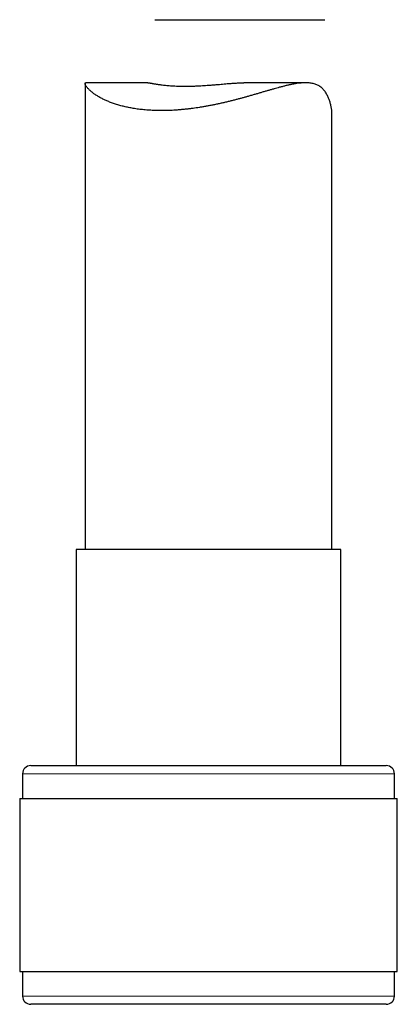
# Model space of a CAD drawing. Header units: millimetres. Extents: x 8 to 869, y 12 to 812.
# Tile 211 of 230: x 684 to 706, y 493 to 553. Entities that reach past the tile are written whole.
import ezdxf

# ---------------------------------------------------------------- set-up
doc = ezdxf.new("R2010")
doc.units = ezdxf.units.MM

msp = doc.modelspace()

# ---------------------------------------------------------------- linework, layer by layer
at = {"color": 7, "linetype": 'Continuous', "lineweight": 30}
for p, q in [((691.741, 552.635), (702.07, 552.635)), ((687.497, 548.749), (687.497, 520.44)), ((691.306, 548.802), (687.551, 548.802)), ((700.907, 548.802), (697.152, 548.802)), ((702.497, 520.44), (702.497, 546.917)), ((686.947, 520.44), (686.947, 507.317)), ((691.928, 520.44), (686.947, 520.44)), ((703.047, 520.44), (691.928, 520.44)), ((703.047, 507.317), (703.047, 520.44)), ((684.197, 507.317), (690.879, 507.317)), ((690.879, 507.317), (705.797, 507.317)), ((683.697, 506.817), (683.697, 505.317)), ((706.297, 505.317), (706.297, 506.817)), ((683.522, 505.317), (683.522, 494.817)), ((683.522, 505.317), (690.622, 505.317)), ((690.622, 505.317), (706.472, 505.317)), ((706.472, 494.817), (706.472, 505.317)), ((683.522, 494.817), (690.622, 494.817)), ((683.697, 494.817), (683.697, 493.317)), ((690.622, 494.817), (706.472, 494.817)), ((706.297, 493.317), (706.297, 494.817)), ((705.797, 492.817), (684.197, 492.817))]:
    msp.add_line(p, q, dxfattribs=at)
at = {"color": 252, "linetype": 'Continuous', "lineweight": 0}
for p, q in [((690.689, 506.817), (683.697, 506.817)), ((706.297, 506.817), (690.689, 506.817)), ((683.697, 493.317), (706.297, 493.317))]:
    msp.add_line(p, q, dxfattribs=at)
at = {"color": 7, "linetype": 'Continuous', "lineweight": 30}
for centre, start, end in [((684.197, 506.817), 90, 180), ((705.797, 506.817), 360, 90), ((684.197, 493.317), 180, 270), ((705.797, 493.317), 270, 0)]:
    msp.add_arc(centre, 0.5, start, end, dxfattribs=at)
for points, knots in [([(702.497, 546.917), (702.497, 546.946), (702.496, 547.005), (702.489, 547.1), (702.477, 547.2), (702.461, 547.304), (702.44, 547.409), (702.414, 547.516), (702.384, 547.624), (702.35, 547.728), (702.313, 547.829), (702.271, 547.928), (702.224, 548.027), (702.171, 548.127), (702.112, 548.223), (702.048, 548.314), (701.977, 548.399), (701.9, 548.477), (701.816, 548.547), (701.726, 548.608), (701.63, 548.66), (701.529, 548.704), (701.421, 548.74), (701.306, 548.767), (701.185, 548.787), (701.057, 548.799), (700.923, 548.803), (700.779, 548.8), (700.622, 548.789), (700.453, 548.77), (700.278, 548.744), (700.096, 548.711), (699.909, 548.672), (699.716, 548.628), (699.518, 548.579), (699.329, 548.53), (699.151, 548.481), (698.979, 548.433), (698.798, 548.382), (698.608, 548.327), (698.415, 548.271), (698.218, 548.213), (698.019, 548.155), (697.816, 548.095), (697.61, 548.036), (697.408, 547.978), (697.209, 547.923), (697.017, 547.87), (696.824, 547.818), (696.624, 547.765), (696.415, 547.712), (696.198, 547.658), (695.98, 547.606), (695.758, 547.555), (695.535, 547.506), (695.31, 547.459), (695.084, 547.414), (694.864, 547.373), (694.649, 547.336), (694.446, 547.303), (694.248, 547.273), (694.049, 547.245), (693.843, 547.219), (693.63, 547.194), (693.418, 547.173), (693.206, 547.155), (692.994, 547.139), (692.783, 547.127), (692.573, 547.118), (692.37, 547.113), (692.176, 547.111), (691.997, 547.112), (691.828, 547.115), (691.664, 547.12), (691.496, 547.128), (691.325, 547.139), (691.156, 547.153), (690.989, 547.169), (690.825, 547.187), (690.663, 547.208), (690.504, 547.232), (690.353, 547.257), (690.209, 547.284), (690.073, 547.312), (689.942, 547.341), (689.81, 547.372), (689.678, 547.406), (689.544, 547.444), (689.414, 547.483), (689.288, 547.524), (689.165, 547.566), (689.046, 547.611), (688.931, 547.656), (688.823, 547.702), (688.722, 547.747), (688.625, 547.792), (688.53, 547.84), (688.434, 547.891), (688.339, 547.944), (688.246, 547.999), (688.158, 548.055), (688.075, 548.111), (687.997, 548.167), (687.925, 548.223), (687.858, 548.278), (687.798, 548.33), (687.744, 548.38), (687.692, 548.433), (687.642, 548.488), (687.596, 548.545), (687.558, 548.598), (687.529, 548.647), (687.509, 548.691), (687.498, 548.729), (687.496, 548.76), (687.503, 548.782), (687.517, 548.795), (687.532, 548.801), (687.546, 548.801), (687.551, 548.801)], [0, 0, 0, 0, 0.007922, 0.016387, 0.02488, 0.033373, 0.041931, 0.05049, 0.059065, 0.06764, 0.07547, 0.083303, 0.091824, 0.100345, 0.108897, 0.117449, 0.126073, 0.134697, 0.143396, 0.152094, 0.160649, 0.169204, 0.177838, 0.186472, 0.195222, 0.203973, 0.212796, 0.221619, 0.231554, 0.241491, 0.251505, 0.261519, 0.271637, 0.281755, 0.291932, 0.30211, 0.310161, 0.318218, 0.327137, 0.336057, 0.345007, 0.353957, 0.362993, 0.37203, 0.381096, 0.390163, 0.398455, 0.406754, 0.414863, 0.422979, 0.431963, 0.440948, 0.449964, 0.45898, 0.468093, 0.477206, 0.486354, 0.495503, 0.50388, 0.512264, 0.520009, 0.52776, 0.536351, 0.544941, 0.553567, 0.562192, 0.570923, 0.579655, 0.588424, 0.597194, 0.60523, 0.613274, 0.620251, 0.627234, 0.634964, 0.642693, 0.650449, 0.658205, 0.666038, 0.673871, 0.68173, 0.68959, 0.696779, 0.703974, 0.710969, 0.717968, 0.725709, 0.733449, 0.741212, 0.748975, 0.756802, 0.764629, 0.772477, 0.780325, 0.787496, 0.794672, 0.802354, 0.810041, 0.818543, 0.827044, 0.83557, 0.844096, 0.852695, 0.861294, 0.869918, 0.878543, 0.886427, 0.894317, 0.904746, 0.915175, 0.925659, 0.936144, 0.946727, 0.957309, 0.967971, 0.978633, 0.986609, 0.994585, 1, 1, 1, 1]), ([(691.306, 548.802), (691.312, 548.801), (691.326, 548.801), (691.354, 548.799), (691.389, 548.795), (691.429, 548.789), (691.475, 548.782), (691.525, 548.773), (691.581, 548.764), (691.642, 548.753), (691.709, 548.742), (691.783, 548.73), (691.86, 548.717), (691.939, 548.705), (692.018, 548.694), (692.102, 548.682), (692.202, 548.67), (692.321, 548.656), (692.461, 548.641), (692.608, 548.629), (692.774, 548.616), (692.958, 548.606), (693.152, 548.598), (693.341, 548.594), (693.521, 548.592), (693.703, 548.593), (693.897, 548.596), (694.109, 548.602), (694.325, 548.611), (694.532, 548.621), (694.725, 548.633), (694.918, 548.647), (695.122, 548.662), (695.34, 548.68), (695.558, 548.698), (695.763, 548.716), (695.953, 548.733), (696.14, 548.749), (696.338, 548.765), (696.545, 548.779), (696.747, 548.791), (696.933, 548.799), (697.064, 548.802), (697.136, 548.801), (697.152, 548.801)], [0, 0, 0, 0, 0.013127, 0.031473, 0.049847, 0.068374, 0.086902, 0.105538, 0.124175, 0.142962, 0.161777, 0.181915, 0.202086, 0.219886, 0.237686, 0.255577, 0.273469, 0.29929, 0.325182, 0.351145, 0.377181, 0.408752, 0.440456, 0.467162, 0.493949, 0.519334, 0.544788, 0.575645, 0.606627, 0.632712, 0.658871, 0.684201, 0.709597, 0.740366, 0.771253, 0.797244, 0.823305, 0.849237, 0.87524, 0.906768, 0.938429, 0.9651, 0.991856, 1, 1, 1, 1])]:
    msp.add_open_spline(points, degree=3, knots=knots, dxfattribs=at)

doc.saveas('drawing.dxf')
